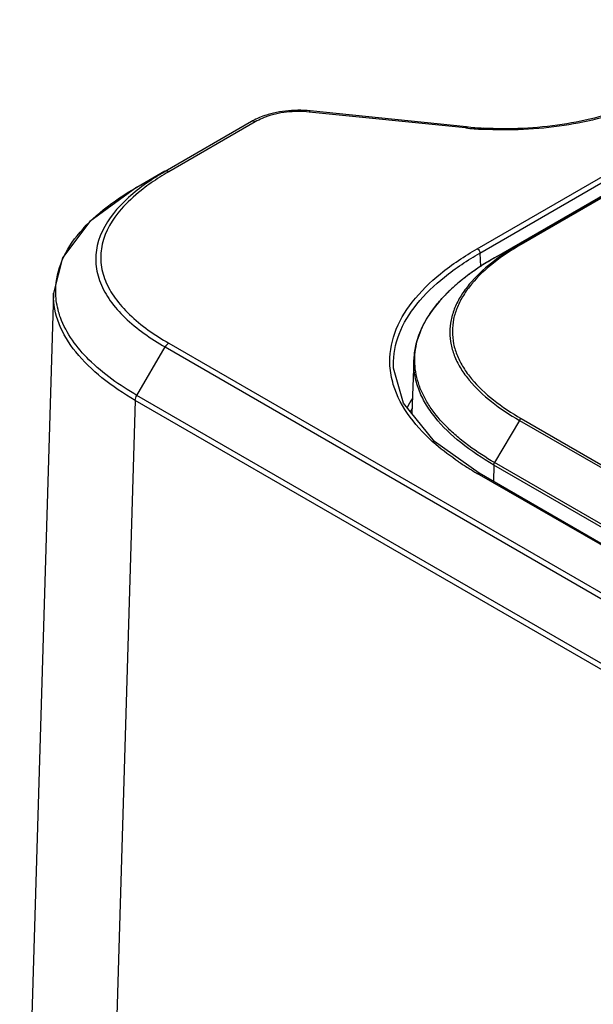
# Model space of a CAD drawing. Header units: inches. Extents: x 0 to 34, y 0 to 22.
# Tile 38 of 88: x 24.543 to 25.166, y 17.735 to 18.805. Entities that reach past the tile are written whole.
import ezdxf

# ---------------------------------------------------------------- set-up
doc = ezdxf.new("R2010")
doc.units = ezdxf.units.IN
doc.header["$LTSCALE"] = 1.87
doc.header["$MEASUREMENT"] = 0
doc.layers.get('0').update_dxf_attribs({"linetype": 'CONTINUOUS'})

msp = doc.modelspace()

# ---------------------------------------------------------------- linework, layer by layer
at = {"color": 7, "linetype": 'CONTINUOUS'}
for p, q in [((26.6169, 19.4447), (25.0857, 18.5607)), ((26.6188, 19.4445), (25.0877, 18.5605)), ((25.04, 18.5558), (26.5712, 19.4399)), ((25.0428, 18.5511), (26.574, 19.4352)), ((25.0588, 18.5459), (26.5899, 19.43)), ((25.0273, 18.687), (24.8574, 18.7043)), ((25.0283, 18.6883), (24.8584, 18.7056)), ((24.7947, 18.694), (24.7009, 18.6398)), ((24.7986, 18.6936), (24.7048, 18.6394)), ((24.7957, 18.6946), (24.7947, 18.694)), ((24.7958, 18.6943), (24.7947, 18.694)), ((24.6701, 18.6227), (24.7006, 18.6403)), ((24.6701, 18.6227), (24.7009, 18.6398)), ((25.0857, 18.5607), (25.0588, 18.5459)), ((25.0428, 18.5511), (25.0433, 18.5363)), ((25.0587, 18.5459), (25.0588, 18.5459)), ((24.5795, 18.5078), (24.5428, 17.2918)), ((24.5795, 18.5064), (24.5795, 18.5074)), ((24.6701, 18.3963), (24.7009, 18.449)), ((24.7009, 18.449), (29.4291, 15.7189)), ((24.7048, 18.4531), (29.433, 15.723)), ((24.9715, 18.4427), (24.9709, 18.4349)), ((24.949, 18.4269), (24.9489, 18.4289)), ((24.949, 18.4259), (24.949, 18.4269)), ((24.9709, 18.435), (24.969, 18.3768)), ((29.3984, 15.6663), (24.6701, 18.3963)), ((24.6684, 18.3909), (24.6317, 17.1753)), ((29.3968, 15.6608), (24.6684, 18.3909)), ((25.0857, 18.3692), (25.0588, 18.3233)), ((25.0857, 18.3692), (29.2337, 15.9742)), ((25.0877, 18.3712), (29.2357, 15.9763)), ((25.0579, 18.3206), (25.0575, 18.3028)), ((29.2059, 15.9256), (25.0579, 18.3206)), ((29.2068, 15.9283), (25.0588, 18.3233)), ((29.188, 15.9166), (25.04, 18.3116)), ((29.19, 15.9168), (25.042, 18.3118))]:
    msp.add_line(p, q, dxfattribs=at)
for points in [[(24.6701, 18.6227), (24.6191, 18.5854), (24.5892, 18.5457), (24.5795, 18.5074)], [(25.0587, 18.5459), (25.0443, 18.5371), (25.0308, 18.5277), (25.0188, 18.5183), (25.0083, 18.5088), (24.9993, 18.4993), (24.9916, 18.4898), (24.9852, 18.4803), (24.98, 18.4709), (24.9761, 18.4615), (24.9732, 18.4521), (24.9715, 18.4427)], [(25.042, 18.3118), (24.9935, 18.3464), (24.9599, 18.3881), (24.949, 18.4259)]]:
    msp.add_lwpolyline(points, dxfattribs=at)
for centre, radius, start, end in [((24.8447, 18.5915), 0.1147, 96.6001, 103.2222), ((24.8458, 18.5825), 0.1237, 90.4259, 96.6349), ((24.8458, 18.591), 0.1139, 84.1513, 96.6681), ((24.8459, 18.5838), 0.1224, 84.1422, 90.4801), ((24.8297, 18.6336), 0.0698, 117.363, 119.1006), ((24.8448, 18.5989), 0.106, 96.602, 103.2204), ((25.069, 19.0885), 0.4036, 264.0774, 266.703), ((25.069, 19.0807), 0.3945, 264.0784, 266.704), ((24.8512, 18.3849), 0.2936, 119.9245, 120.5362), ((25.218, 18.2696), 0.3189, 119.9732, 122.8967), ((25.1908, 18.3112), 0.2692, 123.1461, 126.2163), ((25.205, 18.2899), 0.2948, 122.9178, 123.1986), ((25.1684, 18.3413), 0.2317, 126.6298, 129.8188), ((25.1809, 18.3249), 0.2523, 126.2329, 126.6812), ((25.145, 18.3688), 0.1955, 130.721, 133.5961), ((25.1572, 18.3548), 0.2142, 129.8344, 130.7605), ((25.1232, 18.391), 0.1645, 135.298, 137.7733), ((25.1334, 18.381), 0.1787, 133.5957, 135.3209), ((25.07, 18.3274), 0.12, 147.0001, 152.407), ((25.0666, 18.3275), 0.1118, 150.9865, 152.7919), ((25.2009, 18.593), 0.3241, 235.9898, 238.1549), ((25.2215, 18.6262), 0.3632, 238.1517, 240.0157)]:
    msp.add_arc(centre, radius, start, end, dxfattribs=at)
for points, knots in [([(24.8574, 18.7043), (24.8575, 18.7045), (24.8576, 18.705), (24.8582, 18.7058), (24.8584, 18.7056)], [0, 0, 0, 0, 0.469896, 1, 1, 1, 1]), ([(25.2146, 18.7115), (25.1889, 18.7009), (25.1329, 18.6864), (25.0752, 18.6838), (25.0458, 18.6855)], [0, 0, 0, 0, 0.48447, 1, 1, 1, 1]), ([(25.2106, 18.7119), (25.1855, 18.7017), (25.131, 18.6877), (25.075, 18.6852), (25.0463, 18.6868)], [0, 0, 0, 0, 0.484681, 1, 1, 1, 1]), ([(24.8185, 18.7031), (24.8166, 18.7027), (24.8094, 18.7008), (24.8025, 18.6981), (24.7976, 18.6956)], [0, 0, 0, 0, 0.261435, 1, 1, 1, 1]), ([(24.8206, 18.702), (24.8185, 18.7015), (24.811, 18.6995), (24.8036, 18.6965), (24.7986, 18.6936)], [0, 0, 0, 0, 0.264026, 1, 1, 1, 1]), ([(25.0273, 18.687), (25.0274, 18.6873), (25.0275, 18.6877), (25.0281, 18.6885), (25.0283, 18.6883)], [0, 0, 0, 0, 0.469157, 1, 1, 1, 1]), ([(24.7048, 18.6394), (24.7044, 18.6396), (24.7032, 18.6402), (24.7017, 18.6403), (24.7009, 18.6398)], [0, 0, 0, 0, 0.295017, 1, 1, 1, 1]), ([(24.7009, 18.6398), (24.6957, 18.6368), (24.6766, 18.6251), (24.6588, 18.6107), (24.6481, 18.5983)], [0, 0, 0, 0, 0.266975, 1, 1, 1, 1]), ([(24.5819, 18.5068), (24.5815, 18.5177), (24.5856, 18.5409), (24.6048, 18.5721), (24.6339, 18.5999), (24.6574, 18.6154), (24.6701, 18.6227)], [0, 0, 0, 0, 0.215337, 0.448869, 0.710634, 1, 1, 1, 1]), ([(24.6832, 18.6256), (24.6803, 18.6235), (24.6695, 18.6154), (24.6595, 18.6062), (24.653, 18.5987)], [0, 0, 0, 0, 0.26171, 1, 1, 1, 1]), ([(24.6481, 18.5983), (24.6384, 18.5871), (24.6266, 18.5676), (24.6245, 18.5388), (24.6297, 18.5179), (24.6409, 18.4982), (24.6634, 18.4731), (24.6852, 18.458), (24.7009, 18.449)], [0, 0, 0, 0, 0.237313, 0.347273, 0.459109, 0.578664, 0.708778, 1, 1, 1, 1]), ([(24.653, 18.5987), (24.6436, 18.5878), (24.6321, 18.5688), (24.63, 18.5406), (24.6351, 18.5202), (24.6462, 18.5011), (24.6682, 18.4766), (24.6895, 18.4619), (24.7048, 18.4531)], [0, 0, 0, 0, 0.237237, 0.347146, 0.458976, 0.578582, 0.708765, 1, 1, 1, 1]), ([(24.9451, 18.4284), (24.9444, 18.4403), (24.9483, 18.4658), (24.9689, 18.5002), (25.0004, 18.5307), (25.0261, 18.5478), (25.04, 18.5558)], [0, 0, 0, 0, 0.215214, 0.448498, 0.710141, 1, 1, 1, 1]), ([(25.0857, 18.5607), (25.0751, 18.5546), (25.0556, 18.5417), (25.0346, 18.5221), (25.0221, 18.5051), (25.0153, 18.4921), (25.0111, 18.4786), (25.0096, 18.4649), (25.0111, 18.4513), (25.0153, 18.4378), (25.0221, 18.4248), (25.0346, 18.4077), (25.0556, 18.3882), (25.0751, 18.3753), (25.0857, 18.3692)], [0, 0, 0, 0, 0.143972, 0.274872, 0.335183, 0.39228, 0.446846, 0.499996, 0.553146, 0.607712, 0.664811, 0.725121, 0.856023, 1, 1, 1, 1]), ([(25.0877, 18.5605), (25.0772, 18.5544), (25.0578, 18.5417), (25.0371, 18.5224), (25.0247, 18.5055), (25.018, 18.4927), (25.0138, 18.4794), (25.0124, 18.4659), (25.0138, 18.4523), (25.018, 18.439), (25.0247, 18.4262), (25.0371, 18.4093), (25.0578, 18.39), (25.0772, 18.3773), (25.0877, 18.3712)], [0, 0, 0, 0, 0.14396, 0.274875, 0.335194, 0.392295, 0.446857, 0.499997, 0.553136, 0.607698, 0.6648, 0.725118, 0.856035, 1, 1, 1, 1]), ([(25.0877, 18.5605), (25.0873, 18.5606), (25.0867, 18.5609), (25.086, 18.5608), (25.0857, 18.5607)], [0, 0, 0, 0, 0.550325, 1, 1, 1, 1]), ([(24.9489, 18.4289), (24.9487, 18.4404), (24.9533, 18.4648), (24.9739, 18.4977), (25.0046, 18.527), (25.0294, 18.5433), (25.0428, 18.5511)], [0, 0, 0, 0, 0.215158, 0.449181, 0.710949, 1, 1, 1, 1]), ([(24.6684, 18.3909), (24.6557, 18.3983), (24.6324, 18.4138), (24.6034, 18.4415), (24.584, 18.4725), (24.5793, 18.4955), (24.5795, 18.5064)], [0, 0, 0, 0, 0.288849, 0.550726, 0.784986, 1, 1, 1, 1]), ([(24.5871, 18.4809), (24.5863, 18.483), (24.5836, 18.4914), (24.5822, 18.5002), (24.5819, 18.5068)], [0, 0, 0, 0, 0.254893, 1, 1, 1, 1]), ([(25.0588, 18.3233), (25.0491, 18.3289), (25.0353, 18.3378), (25.0184, 18.3511), (25.0037, 18.3646), (24.9913, 18.3792), (24.9819, 18.3949), (24.9767, 18.4068), (24.9733, 18.4189), (24.9718, 18.4312), (24.9722, 18.4434), (24.9745, 18.4557), (24.9787, 18.4677), (24.9847, 18.4794), (24.9923, 18.4908), (24.9982, 18.498), (25.0014, 18.5015)], [0, 0, 0, 0, 0.150282, 0.221624, 0.290222, 0.418768, 0.479065, 0.537035, 0.593216, 0.648311, 0.703159, 0.758626, 0.815506, 0.874431, 0.935849, 1, 1, 1, 1]), ([(24.6701, 18.3963), (24.6514, 18.4072), (24.6183, 18.4303), (24.5934, 18.4636), (24.5871, 18.4809)], [0, 0, 0, 0, 0.540905, 1, 1, 1, 1]), ([(25.0579, 18.3206), (25.0454, 18.3279), (25.0223, 18.3432), (24.9978, 18.3666), (24.9835, 18.3871), (24.9759, 18.4026), (24.9715, 18.4186), (24.9707, 18.4295), (24.9709, 18.4349)], [0, 0, 0, 0, 0.288844, 0.550183, 0.670363, 0.784212, 0.893304, 1, 1, 1, 1]), ([(25.0196, 18.3243), (25.011, 18.3301), (24.9817, 18.3521), (24.9563, 18.3827), (24.9487, 18.4082)], [0, 0, 0, 0, 0.280139, 1, 1, 1, 1]), ([(25.0877, 18.3712), (25.0875, 18.3711), (25.0867, 18.3706), (25.0861, 18.3698), (25.0857, 18.3692)], [0, 0, 0, 0, 0.229251, 1, 1, 1, 1]), ([(25.0579, 18.3206), (25.0579, 18.3209), (25.058, 18.3218), (25.0584, 18.3227), (25.0588, 18.3233)], [0, 0, 0, 0, 0.230394, 1, 1, 1, 1])]:
    msp.add_open_spline(points, degree=3, knots=knots, dxfattribs=at)
for points in [[(24.7986, 18.6936), (24.7978, 18.6941), (24.7968, 18.6944), (24.7958, 18.6943)], [(24.702, 18.6378), (24.6956, 18.634), (24.6893, 18.63), (24.6832, 18.6256)], [(25.04, 18.5558), (25.0416, 18.5549), (25.0428, 18.5529), (25.0428, 18.5511)], [(25.0587, 18.5459), (25.0587, 18.5459), (25.0587, 18.5459), (25.0588, 18.5459)], [(24.7048, 18.4531), (24.7031, 18.4521), (24.7018, 18.4506), (24.7009, 18.449)], [(24.9487, 18.4082), (24.9468, 18.4148), (24.9455, 18.4216), (24.9451, 18.4284)], [(24.6684, 18.3909), (24.6685, 18.3928), (24.6691, 18.3947), (24.6701, 18.3963)], [(25.04, 18.3116), (25.0406, 18.3119), (25.0414, 18.3121), (25.042, 18.3118)]]:
    msp.add_open_spline(points, degree=3, dxfattribs=at)

doc.saveas('drawing.dxf')
